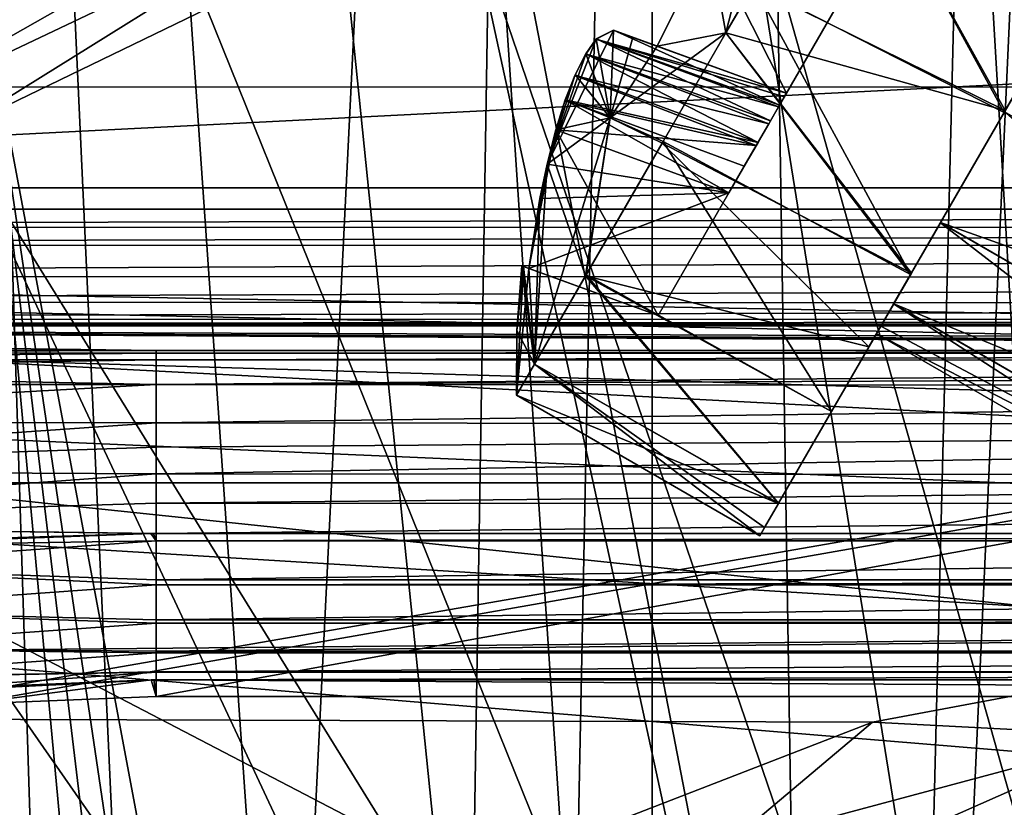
# Model space of a CAD drawing. Header units: millimetres. Extents: x -40 to 40, y -40 to 40.
# Tile 225 of 256: x -6.6 to -2.4, y 9.9 to 13.3. Entities that reach past the tile are written whole.
import ezdxf

# ---------------------------------------------------------------- set-up
doc = ezdxf.new("R2010")
doc.units = ezdxf.units.MM
doc.header["$LTSCALE"] = 26.699852
for name, color, linetype in [('1', 7, 'CONTINUOUS'), ('1006', 7, 'CONTINUOUS'), ('104', 7, 'CONTINUOUS'), ('109', 7, 'CONTINUOUS'), ('121', 7, 'CONTINUOUS'), ('139', 7, 'CONTINUOUS'), ('146', 7, 'CONTINUOUS'), ('16', 7, 'CONTINUOUS'), ('416', 7, 'CONTINUOUS'), ('424', 7, 'CONTINUOUS'), ('48', 7, 'CONTINUOUS'), ('60', 7, 'CONTINUOUS'), ('640', 7, 'CONTINUOUS'), ('641', 7, 'CONTINUOUS'), ('642', 7, 'CONTINUOUS'), ('662', 7, 'CONTINUOUS'), ('69', 7, 'CONTINUOUS'), ('698', 7, 'CONTINUOUS'), ('709', 7, 'CONTINUOUS'), ('71', 7, 'CONTINUOUS'), ('710', 7, 'CONTINUOUS'), ('711', 7, 'CONTINUOUS'), ('72', 7, 'CONTINUOUS'), ('983', 7, 'CONTINUOUS'), ('984', 7, 'CONTINUOUS'), ('985', 7, 'CONTINUOUS'), ('986', 7, 'CONTINUOUS'), ('987', 7, 'CONTINUOUS'), ('988', 7, 'CONTINUOUS'), ('989', 7, 'CONTINUOUS'), ('990', 7, 'CONTINUOUS'), ('991', 7, 'CONTINUOUS'), ('992', 7, 'CONTINUOUS'), ('993', 7, 'CONTINUOUS'), ('994', 7, 'CONTINUOUS'), ('995', 7, 'CONTINUOUS'), ('996', 7, 'CONTINUOUS'), ('997', 7, 'CONTINUOUS'), ('998', 7, 'CONTINUOUS')]:
    doc.layers.add(name, color=color, linetype=linetype)

msp = doc.modelspace()

# ---------------------------------------------------------------- linework, layer by layer
at = {"layer": '1', "linetype": 'Continuous'}
for points in [[(-1.9386, 39.4524), (-3.8727, 39.3097), (-3.872, -39.3098), (-1.9386, 39.4524)], [(0, -39.5), (-1.9386, 39.4524), (-3.872, -39.3098), (0, -39.5)], [(-3.8727, 39.3097), (-7.7072, 38.7408), (-7.7062, -38.741), (-3.8727, 39.3097)], [(-3.872, -39.3098), (-3.8727, 39.3097), (-7.7062, -38.741), (-3.872, -39.3098)]]:
    msp.add_3dface(points, dxfattribs=at)
at = {"layer": '1006', "linetype": 'Continuous'}
for points in [[(-3.8512, 13.1904, -6.3977), (-3.6278, 13.6415, -6.392), (-3.2973, 12.9888, -6.5), (-3.8512, 13.1904, -6.3977)], [(-3.2973, 12.9888, -6.5), (-3.6278, 13.6415, -6.392), (-2.8973, 13.6817, -6.5), (-3.2973, 12.9888, -6.5)]]:
    msp.add_3dface(points, dxfattribs=at)
at = {"layer": '104', "linetype": 'Continuous'}
for points in [[(27.713, 15.9997, -730), (-29.2335, 13.0155, -730), (29.2331, 13.0163, -730), (27.713, 15.9997, -730)], [(-27.713, 15.9996, -730), (-29.2335, 13.0155, -730), (27.713, 15.9997, -730), (-27.713, 15.9996, -730)], [(-29.2335, 13.0155, -730), (-30.4337, 9.8888, -730), (30.4335, 9.8895, -730), (-29.2335, 13.0155, -730)], [(29.2331, 13.0163, -730), (-29.2335, 13.0155, -730), (30.4335, 9.8895, -730), (29.2331, 13.0163, -730)]]:
    msp.add_3dface(points, dxfattribs=at)
at = {"layer": '109', "linetype": 'Continuous'}
for points in [[(-30.7983, 10.3786, -733), (-29.4957, 13.6475, -733), (-0.9862, 10.6545, -733), (-30.7983, 10.3786, -733)], [(-29.4957, 13.6475, -733), (29.4959, 13.647, -733), (-0.9862, 10.6545, -733), (-29.4957, 13.6475, -733)], [(-2.9277, 10.2917, -733), (-30.7983, 10.3786, -733), (-0.9862, 10.6545, -733), (-2.9277, 10.2917, -733)], [(-7.9072, 7.2087, -733), (-30.7983, 10.3786, -733), (-6.4476, 8.5392, -733), (-7.9072, 7.2087, -733)], [(-6.4476, 8.5392, -733), (-30.7983, 10.3786, -733), (-4.7692, 9.5784, -733), (-6.4476, 8.5392, -733)], [(-4.7692, 9.5784, -733), (-30.7983, 10.3786, -733), (-2.9277, 10.2917, -733), (-4.7692, 9.5784, -733)]]:
    msp.add_3dface(points, dxfattribs=at)
at = {"layer": '121', "linetype": 'Continuous'}
for points in [[(-2.9277, 10.2917, -733), (-0.9862, 10.6545, -733), (-1.8044, 10.2331, -733.0489), (-2.9277, 10.2917, -733)], [(-4.7692, 9.5784, -733), (-2.9277, 10.2917, -733), (-3.5539, 9.7643, -733.0489), (-4.7692, 9.5784, -733)], [(-2.9277, 10.2917, -733), (-1.8044, 10.2331, -733.0489), (-3.5539, 9.7643, -733.0489), (-2.9277, 10.2917, -733)], [(-1.8044, 10.2331, -733.0489), (-3.4585, 9.5021, -733.1912), (-3.5539, 9.7643, -733.0489), (-1.8044, 10.2331, -733.0489)], [(-1.7559, 9.9583, -733.1912), (-3.4585, 9.5021, -733.1912), (-1.8044, 10.2331, -733.0489), (-1.7559, 9.9583, -733.1912)], [(-1.7559, 9.9583, -733.1912), (-3.3828, 9.2941, -733.4127), (-3.4585, 9.5021, -733.1912), (-1.7559, 9.9583, -733.1912)], [(-1.7175, 9.7404, -733.4127), (-3.3828, 9.2941, -733.4127), (-1.7559, 9.9583, -733.1912), (-1.7175, 9.7404, -733.4127)]]:
    msp.add_3dface(points, dxfattribs=at)
at = {"layer": '139', "linetype": 'Continuous'}
for points in [[(24.9125, 15, -733), (-24.9125, 15, -733), (19.3426, 12.4913, -733), (24.9125, 15, -733)], [(13.9654, 12.4913, -733), (-24.9125, 15, -733), (-13.9654, 12.4913, -733), (13.9654, 12.4913, -733)], [(-24.9125, 15, -733), (13.9654, 12.4913, -733), (18.6699, 12.3321, -733), (-24.9125, 15, -733)], [(19.3426, 12.4913, -733), (-24.9125, 15, -733), (18.9964, 12.4509, -733), (19.3426, 12.4913, -733)], [(18.9964, 12.4509, -733), (-24.9125, 15, -733), (18.6699, 12.3321, -733), (18.9964, 12.4509, -733)]]:
    msp.add_3dface(points, dxfattribs=at)
at = {"layer": '146', "linetype": 'Continuous'}
for points in [[(-29.4827, 1.9913, -823.9652), (-24.9125, 14.5088, -823.7467), (-2.4565, 1.9913, -823.9652), (-29.4827, 1.9913, -823.9652)], [(-24.9125, 14.5088, -823.7467), (-1.7467, 14.5087, -823.7467), (-2.4565, 1.9913, -823.9652), (-24.9125, 14.5088, -823.7467)], [(-2.4565, 1.9913, -823.9652), (-1.7467, 14.5087, -823.7467), (-2.3791, 1.9973, -823.9651), (-2.4565, 1.9913, -823.9652)], [(-2.3791, 1.9973, -823.9651), (-1.7467, 14.5087, -823.7467), (-2.3036, 2.0152, -823.9648), (-2.3791, 1.9973, -823.9651)]]:
    msp.add_3dface(points, dxfattribs=at)
at = {"layer": '16', "linetype": 'Continuous'}
for points in [[(-31.5856, 12.5838, -3.5), (-30.0399, 15.925, -3.5), (30.0402, 15.9243, -3.5), (-31.5856, 12.5838, -3.5)], [(31.5859, 12.5831, -3.5), (-31.5856, 12.5838, -3.5), (30.0402, 15.9243, -3.5), (31.5859, 12.5831, -3.5)], [(-32.7609, 9.0952, -3.5), (-31.5856, 12.5838, -3.5), (1.9612, 9.8127, -3.5), (-32.7609, 9.0952, -3.5)], [(-31.5856, 12.5838, -3.5), (31.5859, 12.5831, -3.5), (5, 11.9103, -3.5), (-31.5856, 12.5838, -3.5)], [(1.9612, 9.8127, -3.5), (-31.5856, 12.5838, -3.5), (2.3251, 10.5061, -3.5), (1.9612, 9.8127, -3.5)], [(4.2218, 11.8157, -3.5), (-31.5856, 12.5838, -3.5), (5, 11.9103, -3.5), (4.2218, 11.8157, -3.5)], [(3.4893, 11.5378, -3.5), (-31.5856, 12.5838, -3.5), (4.2218, 11.8157, -3.5), (3.4893, 11.5378, -3.5)], [(2.8446, 11.0927, -3.5), (-31.5856, 12.5838, -3.5), (3.4893, 11.5378, -3.5), (2.8446, 11.0927, -3.5)], [(2.3251, 10.5061, -3.5), (-31.5856, 12.5838, -3.5), (2.8446, 11.0927, -3.5), (2.3251, 10.5061, -3.5)]]:
    msp.add_3dface(points, dxfattribs=at)
at = {"layer": '416', "linetype": 'Continuous'}
for points in [[(-16.7446, 14.5087, -743.2467), (16.7446, 14.5087, -743.2467), (-7.6272, 10.2734, -743.3207), (-16.7446, 14.5087, -743.2467)], [(-7.6272, 10.2734, -743.3207), (16.7446, 14.5087, -743.2467), (-6.8162, 10.3695, -743.319), (-7.6272, 10.2734, -743.3207)], [(-6.8162, 10.3695, -743.319), (16.7446, 14.5087, -743.2467), (-6, 10.4016, -743.3184), (-6.8162, 10.3695, -743.319)], [(-6, 10.4016, -743.3184), (16.7446, 14.5087, -743.2467), (6, 10.4016, -743.3184), (-6, 10.4016, -743.3184)]]:
    msp.add_3dface(points, dxfattribs=at)
at = {"layer": '424', "linetype": 'Continuous'}
for points in [[(-13.8109, 0, -821), (13.8109, 0, -821), (-14.0554, 14.5087, -821.2533), (-13.8109, 0, -821)], [(13.8109, 0, -821), (14.0554, 14.5087, -821.2533), (-14.0554, 14.5087, -821.2533), (13.8109, 0, -821)]]:
    msp.add_3dface(points, dxfattribs=at)
at = {"layer": '48', "linetype": 'Continuous'}
for points in [[(-36.0693, 11.3184, -14), (-34.7392, 14.9093, -14), (34.7395, 14.9087, -14), (-36.0693, 11.3184, -14)], [(-36.0693, 11.3184, -14), (34.7395, 14.9087, -14), (36.0695, 11.3179, -14), (-36.0693, 11.3184, -14)], [(-37.0295, 7.6106, -14), (-36.0693, 11.3184, -14), (-1.5504, 7.7938, -14), (-37.0295, 7.6106, -14)], [(-36.0693, 11.3184, -14), (36.0695, 11.3179, -14), (0.0011, 7.9465, -14), (-36.0693, 11.3184, -14)], [(-1.5504, 7.7938, -14), (-36.0693, 11.3184, -14), (-0.7781, 7.9084, -14), (-1.5504, 7.7938, -14)], [(-0.7781, 7.9084, -14), (-36.0693, 11.3184, -14), (0.0011, 7.9465, -14), (-0.7781, 7.9084, -14)]]:
    msp.add_3dface(points, dxfattribs=at)
at = {"layer": '60', "linetype": 'Continuous'}
for points in [[(-0.0001, 35.2087, -11.5), (-3.6807, 35.0157, -11.5), (-0.6773, 6.374, -11.5), (-0.0001, 35.2087, -11.5)], [(-3.6807, 35.0157, -11.5), (-7.3207, 34.4392, -11.5), (-4.2913, 4.7615, -11.5), (-3.6807, 35.0157, -11.5)], [(-3.2085, 5.5491, -11.5), (-3.6807, 35.0157, -11.5), (-4.2913, 4.7615, -11.5), (-3.2085, 5.5491, -11.5)], [(-0.6773, 6.374, -11.5), (-3.6807, 35.0157, -11.5), (-1.9859, 6.0945, -11.5), (-0.6773, 6.374, -11.5)], [(-1.9859, 6.0945, -11.5), (-3.6807, 35.0157, -11.5), (-3.2085, 5.5491, -11.5), (-1.9859, 6.0945, -11.5)], [(-5.1871, 3.7657, -11.5), (-7.3207, 34.4392, -11.5), (-5.8563, 2.6059, -11.5), (-5.1871, 3.7657, -11.5)], [(-5.8563, 2.6059, -11.5), (-7.3207, 34.4392, -11.5), (-6.2699, 1.3322, -11.5), (-5.8563, 2.6059, -11.5)], [(-4.2913, 4.7615, -11.5), (-7.3207, 34.4392, -11.5), (-5.1871, 3.7657, -11.5), (-4.2913, 4.7615, -11.5)], [(-7.3199, -34.4393, -11.5), (-6.4099, -0.0158, -11.5), (-7.3207, 34.4392, -11.5), (-7.3199, -34.4393, -11.5)], [(-7.3207, 34.4392, -11.5), (-6.4099, 0, -11.5), (-6.2699, 1.3322, -11.5), (-7.3207, 34.4392, -11.5)], [(-6.4099, -0.0158, -11.5), (-6.4099, -0.0079, -11.5), (-7.3207, 34.4392, -11.5), (-6.4099, -0.0158, -11.5)], [(-6.4099, -0.0079, -11.5), (-6.4099, 0, -11.5), (-7.3207, 34.4392, -11.5), (-6.4099, -0.0079, -11.5)]]:
    msp.add_3dface(points, dxfattribs=at)
at = {"layer": '640', "linetype": 'Continuous'}
for points in [[(-6.8424, 10.4391, -741.2721), (-6.8162, 10.3695, -743.319), (-6.0219, 10.473, -741.2721), (-6.8424, 10.4391, -741.2721)], [(-6.8162, 10.3695, -743.319), (-6, 10.4016, -743.3184), (-6.0219, 10.473, -741.2721), (-6.8162, 10.3695, -743.319)], [(-6.0219, 10.473, -741.2721), (-6, 10.4016, -743.3184), (-6.0109, 10.473, -741.2721), (-6.0219, 10.473, -741.2721)], [(-6.0109, 10.473, -741.2721), (-6, 10.4016, -743.3184), (-6, 10.473, -741.2721), (-6.0109, 10.473, -741.2721)]]:
    msp.add_3dface(points, dxfattribs=at)
at = {"layer": '641', "linetype": 'Continuous'}
for points in [[(-6, 11.07, -740.5261), (-7.4692, 11.0461, -740.5105), (-7.5754, 10.9573, -740.5261), (-6, 11.07, -740.5261)], [(-6, 11.07, -740.5261), (-7.5754, 10.9573, -740.5261), (-6, 10.9028, -740.5906), (-6, 11.07, -740.5261)], [(-6.0228, 11.1006, -740.5187), (-7.4692, 11.0461, -740.5105), (-6, 11.07, -740.5261), (-6.0228, 11.1006, -740.5187)], [(-6.0115, 11.1006, -740.5187), (-6.0228, 11.1006, -740.5187), (-6, 11.07, -740.5261), (-6.0115, 11.1006, -740.5187)], [(-6, 11.1006, -740.5187), (-6.0115, 11.1006, -740.5187), (-6, 11.07, -740.5261), (-6, 11.1006, -740.5187)], [(-6, 10.8805, -740.6027), (-7.5754, 10.9573, -740.5261), (-7.5485, 10.7697, -740.6027), (-6, 10.8805, -740.6027)], [(-6, 10.9028, -740.5906), (-7.5754, 10.9573, -740.5261), (-6, 10.8805, -740.6027), (-6, 10.9028, -740.5906)], [(-6, 10.8805, -740.6027), (-7.5485, 10.7697, -740.6027), (-6, 10.7306, -740.7116), (-6, 10.8805, -740.6027)], [(-6, 10.7306, -740.7116), (-7.5485, 10.7697, -740.6027), (-6, 10.7165, -740.7248), (-6, 10.7306, -740.7116)], [(-6, 10.7165, -740.7248), (-7.5485, 10.7697, -740.6027), (-7.5251, 10.6075, -740.7248), (-6, 10.7165, -740.7248)], [(-6, 10.7165, -740.7248), (-7.5251, 10.6075, -740.7248), (-6, 10.5959, -740.8733), (-6, 10.7165, -740.7248)], [(-6, 10.5889, -740.8845), (-7.5251, 10.6075, -740.7248), (-7.507, 10.4811, -740.8845), (-6, 10.5889, -740.8845)], [(-6, 10.5959, -740.8733), (-7.5251, 10.6075, -740.7248), (-6, 10.5889, -740.8845), (-6, 10.5959, -740.8733)], [(-6, 10.5889, -740.8845), (-7.507, 10.4811, -740.8845), (-6, 10.508, -741.0645), (-6, 10.5889, -740.8845)], [(-6, 10.508, -741.0645), (-7.507, 10.4811, -740.8845), (-6, 10.5059, -741.0713), (-6, 10.508, -741.0645)], [(-6, 10.5059, -741.0713), (-7.507, 10.4811, -740.8845), (-7.4951, 10.399, -741.0713), (-6, 10.5059, -741.0713)], [(-6, 10.473, -741.2721), (-6, 10.5059, -741.0713), (-7.4951, 10.399, -741.0713), (-6, 10.473, -741.2721)], [(-6.0109, 10.473, -741.2721), (-6, 10.473, -741.2721), (-7.4951, 10.399, -741.0713), (-6.0109, 10.473, -741.2721)], [(-6.0219, 10.473, -741.2721), (-6.0109, 10.473, -741.2721), (-7.4951, 10.399, -741.0713), (-6.0219, 10.473, -741.2721)], [(-6.8424, 10.4391, -741.2721), (-6.0219, 10.473, -741.2721), (-7.4951, 10.399, -741.0713), (-6.8424, 10.4391, -741.2721)]]:
    msp.add_3dface(points, dxfattribs=at)
at = {"layer": '642', "linetype": 'Continuous'}
for points in [[(-7.5423, 11.8859, -739.539), (-8.9252, 11.8753, -739.6487), (-6, 11.8855, -739.5595), (-7.5423, 11.8859, -739.539)], [(-6, 11.8855, -739.5595), (-8.9252, 11.8753, -739.6487), (-6, 11.8743, -739.6926), (-6, 11.8855, -739.5595)], [(-8.9252, 11.8753, -739.6487), (-8.9252, 11.8461, -739.7811), (-6, 11.8743, -739.6926), (-8.9252, 11.8753, -739.6487)], [(-6, 11.8743, -739.6926), (-8.9252, 11.8461, -739.7811), (-6, 11.8452, -739.8237), (-6, 11.8743, -739.6926)], [(-8.9252, 11.8461, -739.7811), (-8.9252, 11.8006, -739.9054), (-6, 11.8452, -739.8237), (-8.9252, 11.8461, -739.7811)], [(-6, 11.8452, -739.8237), (-8.9252, 11.8006, -739.9054), (-6, 11.7407, -740.0606), (-6, 11.8452, -739.8237)], [(-8.9252, 11.8006, -739.9054), (-8.9252, 11.7395, -740.0217), (-6, 11.7407, -740.0606), (-8.9252, 11.8006, -739.9054)], [(-8.9252, 11.7395, -740.0217), (-8.9252, 11.5768, -740.2235), (-6, 11.7407, -740.0606), (-8.9252, 11.7395, -740.0217)], [(-6, 11.7407, -740.0606), (-8.9252, 11.5768, -740.2235), (-6, 11.5749, -740.2666), (-6, 11.7407, -740.0606)], [(-8.9252, 11.5768, -740.2235), (-8.9252, 11.3729, -740.3737), (-6, 11.5749, -740.2666), (-8.9252, 11.5768, -740.2235)], [(-6, 11.5749, -740.2666), (-8.9252, 11.3729, -740.3737), (-6, 11.4713, -740.3527), (-6, 11.5749, -740.2666)], [(-6, 11.4713, -740.3527), (-8.9252, 11.3729, -740.3737), (-6, 11.3569, -740.4241), (-6, 11.4713, -740.3527)], [(-8.9252, 11.3729, -740.3737), (-8.9252, 11.1414, -740.4669), (-6, 11.3569, -740.4241), (-8.9252, 11.3729, -740.3737)], [(-6, 11.3569, -740.4241), (-8.9252, 11.1414, -740.4669), (-6, 11.231, -740.4805), (-6, 11.3569, -740.4241)], [(-8.9252, 11.1414, -740.4669), (-6, 11.1006, -740.5187), (-6, 11.231, -740.4805), (-8.9252, 11.1414, -740.4669)], [(-6.0228, 11.1006, -740.5187), (-6.0115, 11.1006, -740.5187), (-8.9252, 11.1414, -740.4669), (-6.0228, 11.1006, -740.5187)], [(-8.9252, 11.0144, -740.4918), (-6.0228, 11.1006, -740.5187), (-8.9252, 11.1414, -740.4669), (-8.9252, 11.0144, -740.4918)], [(-6.0115, 11.1006, -740.5187), (-6, 11.1006, -740.5187), (-8.9252, 11.1414, -740.4669), (-6.0115, 11.1006, -740.5187)], [(-7.4692, 11.0461, -740.5105), (-6.0228, 11.1006, -740.5187), (-8.9252, 11.0144, -740.4918), (-7.4692, 11.0461, -740.5105)]]:
    msp.add_3dface(points, dxfattribs=at)
at = {"layer": '662', "linetype": 'Continuous'}
for points in [[(-7.5423, 11.8859, -739.539), (-6, 11.8855, -739.5595), (-13.9654, 11.9914, -733.4913), (-7.5423, 11.8859, -739.539)], [(6, 11.8855, -739.5595), (7.5346, 11.8859, -739.5391), (-13.9654, 11.9914, -733.4913), (6, 11.8855, -739.5595)], [(-6, 11.8855, -739.5595), (6, 11.8855, -739.5595), (-13.9654, 11.9914, -733.4913), (-6, 11.8855, -739.5595)], [(7.5346, 11.8859, -739.5391), (8.9252, 11.8862, -739.5175), (-13.9654, 11.9914, -733.4913), (7.5346, 11.8859, -739.5391)], [(13.9046, 11.8862, -739.5175), (13.9654, 11.9914, -733.4913), (-13.9654, 11.9914, -733.4913), (13.9046, 11.8862, -739.5175)], [(8.9252, 11.8862, -739.5175), (13.9046, 11.8862, -739.5175), (-13.9654, 11.9914, -733.4913), (8.9252, 11.8862, -739.5175)]]:
    msp.add_3dface(points, dxfattribs=at)
at = {"layer": '69', "linetype": 'Continuous'}
for points in [[(-2.2717, 14.827, -14), (-4.5632, 14.2891, -14), (-2.7263, 4.7767, -14), (-2.2717, 14.827, -14)], [(-1.3967, 5.3197, -14), (-2.2717, 14.827, -14), (-2.7263, 4.7767, -14), (-1.3967, 5.3197, -14)], [(-4.5632, 14.2891, -14), (-6.742, 13.3995, -14), (-4.7491, 2.7742, -14), (-4.5632, 14.2891, -14)], [(-3.8694, 3.9086, -14), (-4.5632, 14.2891, -14), (-4.7491, 2.7742, -14), (-3.8694, 3.9086, -14)], [(-2.7263, 4.7767, -14), (-4.5632, 14.2891, -14), (-3.8694, 3.9086, -14), (-2.7263, 4.7767, -14)], [(-6.742, 13.3995, -14), (-6.8767, -13.3308, -14), (-5.4999, 0.0263, -14), (-6.742, 13.3995, -14)], [(-4.7491, 2.7742, -14), (-6.742, 13.3995, -14), (-5.0708, 2.13, -14), (-4.7491, 2.7742, -14)], [(-5.0708, 2.13, -14), (-6.742, 13.3995, -14), (-5.3056, 1.4492, -14), (-5.0708, 2.13, -14)], [(-5.3056, 1.4492, -14), (-6.742, 13.3995, -14), (-5.4999, 0.0263, -14), (-5.3056, 1.4492, -14)]]:
    msp.add_3dface(points, dxfattribs=at)
at = {"layer": '698', "linetype": 'Continuous'}
for points in [[(13.9654, 12.4913, -733), (-13.9654, 12.4913, -733), (-13.9654, 12.4145, -733.0059), (13.9654, 12.4913, -733)], [(13.9654, 12.4913, -733), (-13.9654, 12.4145, -733.0059), (13.9654, 12.4123, -733.0063), (13.9654, 12.4913, -733)], [(-13.9654, 12.4145, -733.0059), (-13.9654, 12.339, -733.0238), (13.9654, 12.4123, -733.0063), (-13.9654, 12.4145, -733.0059)], [(13.9654, 12.4123, -733.0063), (-13.9654, 12.339, -733.0238), (13.9654, 12.3331, -733.0257), (13.9654, 12.4123, -733.0063)], [(-13.9654, 12.339, -733.0238), (-13.9654, 12.2053, -733.0899), (13.9654, 12.3331, -733.0257), (-13.9654, 12.339, -733.0238)], [(13.9654, 12.3331, -733.0257), (-13.9654, 12.2053, -733.0899), (13.9654, 12.1942, -733.0979), (13.9654, 12.3331, -733.0257)], [(-13.9654, 12.2053, -733.0899), (-13.9654, 12.0945, -733.1959), (13.9654, 12.1942, -733.0979), (-13.9654, 12.2053, -733.0899)], [(13.9654, 12.1942, -733.0979), (-13.9654, 12.0945, -733.1959), (13.9654, 12.0863, -733.2068), (13.9654, 12.1942, -733.0979)], [(-13.9654, 12.0945, -733.1959), (-13.9654, 12.0199, -733.3335), (13.9654, 12.0863, -733.2068), (-13.9654, 12.0945, -733.1959)], [(13.9654, 12.0863, -733.2068), (-13.9654, 12.0199, -733.3335), (13.9654, 12.0178, -733.3394), (13.9654, 12.0863, -733.2068)], [(-13.9654, 12.0199, -733.3335), (-13.9654, 11.9991, -733.4124), (13.9654, 12.0178, -733.3394), (-13.9654, 12.0199, -733.3335)], [(13.9654, 12.0178, -733.3394), (-13.9654, 11.9991, -733.4124), (13.9654, 11.9987, -733.4146), (13.9654, 12.0178, -733.3394)], [(-13.9654, 11.9991, -733.4124), (-13.9654, 11.9914, -733.4913), (13.9654, 11.9987, -733.4146), (-13.9654, 11.9991, -733.4124)], [(-13.9654, 11.9914, -733.4913), (13.9654, 11.9914, -733.4913), (13.9654, 11.9987, -733.4146), (-13.9654, 11.9914, -733.4913)]]:
    msp.add_3dface(points, dxfattribs=at)
at = {"layer": '709', "linetype": 'Continuous'}
for points in [[(-6, 11.8855, -739.5595), (-6, 11.8743, -739.6926), (6, 11.8855, -739.5595), (-6, 11.8855, -739.5595)], [(-6, 11.8743, -739.6926), (6, 11.874, -739.6944), (6, 11.8855, -739.5595), (-6, 11.8743, -739.6926)], [(-6, 11.8743, -739.6926), (-6, 11.8452, -739.8237), (6, 11.874, -739.6944), (-6, 11.8743, -739.6926)], [(-6, 11.8452, -739.8237), (6, 11.8433, -739.8302), (6, 11.874, -739.6944), (-6, 11.8452, -739.8237)], [(-6, 11.8452, -739.8237), (-6, 11.7407, -740.0606), (6, 11.8433, -739.8302), (-6, 11.8452, -739.8237)], [(-6, 11.7407, -740.0606), (6, 11.7961, -739.9557), (6, 11.8433, -739.8302), (-6, 11.7407, -740.0606)], [(-6, 11.7407, -740.0606), (6, 11.7318, -740.075), (6, 11.7961, -739.9557), (-6, 11.7407, -740.0606)], [(-6, 11.7407, -740.0606), (-6, 11.5749, -740.2666), (6, 11.7318, -740.075), (-6, 11.7407, -740.0606)], [(-6, 11.5749, -740.2666), (6, 11.5621, -740.2785), (6, 11.7318, -740.075), (-6, 11.5749, -740.2666)], [(-6, 11.5749, -740.2666), (-6, 11.4713, -740.3527), (6, 11.5621, -740.2785), (-6, 11.5749, -740.2666)], [(-6, 11.3569, -740.4241), (6, 11.3491, -740.4282), (6, 11.5621, -740.2785), (-6, 11.3569, -740.4241)], [(-6, 11.4713, -740.3527), (-6, 11.3569, -740.4241), (6, 11.5621, -740.2785), (-6, 11.4713, -740.3527)], [(-6, 11.3569, -740.4241), (-6, 11.231, -740.4805), (6, 11.3491, -740.4282), (-6, 11.3569, -740.4241)], [(-6, 11.231, -740.4805), (6, 11.2276, -740.4818), (6, 11.3491, -740.4282), (-6, 11.231, -740.4805)], [(-6, 11.231, -740.4805), (-6, 11.1006, -740.5187), (6, 11.2276, -740.4818), (-6, 11.231, -740.4805)], [(-6, 11.1006, -740.5187), (6, 11.1006, -740.5187), (6, 11.2276, -740.4818), (-6, 11.1006, -740.5187)]]:
    msp.add_3dface(points, dxfattribs=at)
at = {"layer": '71', "linetype": 'Continuous'}
for points in [[(-5.3879, 13.9359, -14.5328), (-7.324, 12.8357, -14.713), (-7.4048, 12.9772, -14.5328), (-5.3879, 13.9359, -14.5328)], [(-6.7419, 13.3995, -14.2975), (-5.3879, 13.9359, -14.5328), (-7.4048, 12.9772, -14.5328), (-6.7419, 13.3995, -14.2975)], [(-5.3291, 13.7839, -14.713), (-7.324, 12.8357, -14.713), (-5.3879, 13.9359, -14.5328), (-5.3291, 13.7839, -14.713)], [(-5.3291, 13.7839, -14.713), (-6.8656, 12.8281, -14.795), (-7.324, 12.8357, -14.713), (-5.3291, 13.7839, -14.713)], [(-5.7833, 13.351, -14.795), (-6.8656, 12.8281, -14.795), (-5.3291, 13.7839, -14.713), (-5.7833, 13.351, -14.795)]]:
    msp.add_3dface(points, dxfattribs=at)
at = {"layer": '710', "linetype": 'Continuous'}
for points in [[(6, 11.1006, -740.5187), (-6, 11.07, -740.5261), (6, 11.07, -740.5261), (6, 11.1006, -740.5187)], [(-6, 11.1006, -740.5187), (-6, 11.07, -740.5261), (6, 11.1006, -740.5187), (-6, 11.1006, -740.5187)], [(-6, 11.07, -740.5261), (-6, 10.9028, -740.5906), (6, 11.07, -740.5261), (-6, 11.07, -740.5261)], [(6, 11.07, -740.5261), (-6, 10.9028, -740.5906), (6, 10.9028, -740.5906), (6, 11.07, -740.5261)], [(-6, 10.9028, -740.5906), (-6, 10.8805, -740.6027), (6, 10.9028, -740.5906), (-6, 10.9028, -740.5906)], [(-6, 10.8805, -740.6027), (6, 10.8805, -740.6027), (6, 10.9028, -740.5906), (-6, 10.8805, -740.6027)], [(-6, 10.8805, -740.6027), (-6, 10.7306, -740.7116), (6, 10.8805, -740.6027), (-6, 10.8805, -740.6027)], [(6, 10.8805, -740.6027), (-6, 10.7306, -740.7116), (6, 10.7306, -740.7116), (6, 10.8805, -740.6027)], [(-6, 10.7165, -740.7248), (6, 10.7165, -740.7248), (6, 10.7306, -740.7116), (-6, 10.7165, -740.7248)], [(-6, 10.7306, -740.7116), (-6, 10.7165, -740.7248), (6, 10.7306, -740.7116), (-6, 10.7306, -740.7116)], [(6, 10.7165, -740.7248), (-6, 10.5959, -740.8733), (6, 10.5959, -740.8733), (6, 10.7165, -740.7248)], [(-6, 10.7165, -740.7248), (-6, 10.5959, -740.8733), (6, 10.7165, -740.7248), (-6, 10.7165, -740.7248)], [(-6, 10.5889, -740.8845), (6, 10.5889, -740.8845), (6, 10.5959, -740.8733), (-6, 10.5889, -740.8845)], [(-6, 10.5959, -740.8733), (-6, 10.5889, -740.8845), (6, 10.5959, -740.8733), (-6, 10.5959, -740.8733)], [(-6, 10.5889, -740.8845), (-6, 10.508, -741.0645), (6, 10.5889, -740.8845), (-6, 10.5889, -740.8845)], [(6, 10.5889, -740.8845), (-6, 10.508, -741.0645), (6, 10.508, -741.0645), (6, 10.5889, -740.8845)], [(-6, 10.508, -741.0645), (-6, 10.5059, -741.0713), (6, 10.508, -741.0645), (-6, 10.508, -741.0645)], [(-6, 10.5059, -741.0713), (6, 10.5059, -741.0713), (6, 10.508, -741.0645), (-6, 10.5059, -741.0713)], [(-6, 10.473, -741.2721), (6, 10.473, -741.2721), (6, 10.5059, -741.0713), (-6, 10.473, -741.2721)], [(-6, 10.5059, -741.0713), (-6, 10.473, -741.2721), (6, 10.5059, -741.0713), (-6, 10.5059, -741.0713)]]:
    msp.add_3dface(points, dxfattribs=at)
at = {"layer": '711', "linetype": 'Continuous'}
for points in [[(-6, 10.4016, -743.3184), (6, 10.4016, -743.3184), (-6, 10.473, -741.2721), (-6, 10.4016, -743.3184)], [(-6, 10.473, -741.2721), (6, 10.4016, -743.3184), (6, 10.473, -741.2721), (-6, 10.473, -741.2721)]]:
    msp.add_3dface(points, dxfattribs=at)
at = {"layer": '72', "linetype": 'Continuous'}
for points in [[(-3.5079, 14.1206, -14.795), (-2.3303, 14.3619, -14.795), (-1.591, 7.3293, -15.5), (-3.5079, 14.1206, -14.795)], [(-4.6615, 13.7828, -14.795), (-3.5079, 14.1206, -14.795), (-2.3818, 7.1117, -15.5), (-4.6615, 13.7828, -14.795)], [(-2.3818, 7.1117, -15.5), (-3.5079, 14.1206, -14.795), (-1.591, 7.3293, -15.5), (-2.3818, 7.1117, -15.5)], [(-5.7833, 13.351, -14.795), (-4.6615, 13.7828, -14.795), (-3.1442, 6.8091, -15.5), (-5.7833, 13.351, -14.795)], [(-3.1442, 6.8091, -15.5), (-4.6615, 13.7828, -14.795), (-2.3818, 7.1117, -15.5), (-3.1442, 6.8091, -15.5)], [(-6.8656, 12.8281, -14.795), (-5.7833, 13.351, -14.795), (-3.1442, 6.8091, -15.5), (-6.8656, 12.8281, -14.795)], [(-7.901, 12.2176, -14.795), (-6.8656, 12.8281, -14.795), (-3.8689, 6.4251, -15.5), (-7.901, 12.2176, -14.795)], [(-3.8689, 6.4251, -15.5), (-6.8656, 12.8281, -14.795), (-3.1442, 6.8091, -15.5), (-3.8689, 6.4251, -15.5)], [(-8.8826, 11.5237, -14.795), (-7.901, 12.2176, -14.795), (-4.5474, 5.9642, -15.5), (-8.8826, 11.5237, -14.795)], [(-4.5474, 5.9642, -15.5), (-7.901, 12.2176, -14.795), (-3.8689, 6.4251, -15.5), (-4.5474, 5.9642, -15.5)], [(-9.8035, 10.7511, -14.795), (-8.8826, 11.5237, -14.795), (-5.1715, 5.4319, -15.5), (-9.8035, 10.7511, -14.795)], [(-5.1715, 5.4319, -15.5), (-8.8826, 11.5237, -14.795), (-4.5474, 5.9642, -15.5), (-5.1715, 5.4319, -15.5)], [(-10.6575, 9.9052, -14.795), (-9.8035, 10.7511, -14.795), (-5.1715, 5.4319, -15.5), (-10.6575, 9.9052, -14.795)]]:
    msp.add_3dface(points, dxfattribs=at)
at = {"layer": '983', "linetype": 'Continuous'}
for points in [[(-2.6359, 12.4345, -7.0471), (0.2369, 11.4103, -6.9), (-2.3615, 12.9098, -6.9), (-2.6359, 12.4345, -7.0471)], [(-2.8369, 12.0863, -7.448), (-0.0381, 10.9339, -7.0474), (-2.6359, 12.4345, -7.0471), (-2.8369, 12.0863, -7.448)], [(-0.0381, 10.9339, -7.0474), (0.2369, 11.4103, -6.9), (-2.6359, 12.4345, -7.0471), (-0.0381, 10.9339, -7.0474)], [(-2.8923, 11.9904, -7.7141), (-0.2395, 10.5853, -7.45), (-2.8369, 12.0863, -7.448), (-2.8923, 11.9904, -7.7141)], [(-0.2395, 10.5853, -7.45), (-0.0381, 10.9339, -7.0474), (-2.8369, 12.0863, -7.448), (-0.2395, 10.5853, -7.45)], [(-2.9112, 11.9576, -8), (-0.2395, 10.5853, -7.45), (-2.8923, 11.9904, -7.7141), (-2.9112, 11.9576, -8)], [(-0.3131, 10.4576, -8), (-0.2395, 10.5853, -7.45), (-2.9112, 11.9576, -8), (-0.3131, 10.4576, -8)]]:
    msp.add_3dface(points, dxfattribs=at)
at = {"layer": '984', "linetype": 'Continuous'}
for points in [[(-2.361, 12.9107, -9.1), (-0.0381, 10.9339, -8.9526), (-2.6363, 12.4338, -8.9525), (-2.361, 12.9107, -9.1)], [(-2.6363, 12.4338, -8.9525), (-0.2395, 10.5853, -8.55), (-2.8375, 12.0853, -8.55), (-2.6363, 12.4338, -8.9525)], [(-0.0381, 10.9339, -8.9526), (-0.2395, 10.5853, -8.55), (-2.6363, 12.4338, -8.9525), (-0.0381, 10.9339, -8.9526)], [(-0.3131, 10.4576, -8), (-2.9112, 11.9576, -8), (-2.8375, 12.0853, -8.55), (-0.3131, 10.4576, -8)], [(-0.2395, 10.5853, -8.55), (-0.3131, 10.4576, -8), (-2.8375, 12.0853, -8.55), (-0.2395, 10.5853, -8.55)]]:
    msp.add_3dface(points, dxfattribs=at)
at = {"layer": '985', "linetype": 'Continuous'}
for points in [[(-1.9613, 13.6029, -9.9417), (-2.361, 12.9107, -9.1), (-2.3635, 12.9062, -10.1), (-1.9613, 13.6029, -9.9417)], [(-2.3635, 12.9062, -10.1), (-2.6363, 12.4338, -8.9525), (-2.7642, 12.2123, -9.9392), (-2.3635, 12.9062, -10.1)], [(-2.7611, 12.2176, -6.0583), (-2.3615, 12.9098, -6.9), (-2.3589, 12.9143, -5.9), (-2.7611, 12.2176, -6.0583)], [(-2.6359, 12.4345, -7.0471), (-2.3615, 12.9098, -6.9), (-2.7611, 12.2176, -6.0583), (-2.6359, 12.4345, -7.0471)], [(-2.361, 12.9107, -9.1), (-2.6363, 12.4338, -8.9525), (-2.3635, 12.9062, -10.1), (-2.361, 12.9107, -9.1)], [(-2.6363, 12.4338, -8.9525), (-2.8375, 12.0853, -8.55), (-2.7642, 12.2123, -9.9392), (-2.6363, 12.4338, -8.9525)], [(-2.8369, 12.0863, -7.448), (-2.6359, 12.4345, -7.0471), (-2.7611, 12.2176, -6.0583), (-2.8369, 12.0863, -7.448)], [(-3.104, 11.6237, -9.4842), (-2.7642, 12.2123, -9.9392), (-3.1038, 11.6241, -6.5152), (-3.104, 11.6237, -9.4842)], [(-2.7642, 12.2123, -9.9392), (-2.9112, 11.9576, -8), (-3.1038, 11.6241, -6.5152), (-2.7642, 12.2123, -9.9392)], [(-2.9436, 11.9015, -6.2526), (-2.8369, 12.0863, -7.448), (-2.7611, 12.2176, -6.0583), (-2.9436, 11.9015, -6.2526)], [(-2.8375, 12.0853, -8.55), (-2.9112, 11.9576, -8), (-2.7642, 12.2123, -9.9392), (-2.8375, 12.0853, -8.55)], [(-2.8923, 11.9904, -7.7141), (-2.8369, 12.0863, -7.448), (-2.9436, 11.9015, -6.2526), (-2.8923, 11.9904, -7.7141)], [(-3.1038, 11.6241, -6.5152), (-2.9112, 11.9576, -8), (-2.9436, 11.9015, -6.2526), (-3.1038, 11.6241, -6.5152)], [(-2.9112, 11.9576, -8), (-2.8923, 11.9904, -7.7141), (-2.9436, 11.9015, -6.2526), (-2.9112, 11.9576, -8)], [(-3.3314, 11.2299, -7.1969), (-3.104, 11.6237, -9.4842), (-3.1038, 11.6241, -6.5152), (-3.3314, 11.2299, -7.1969)], [(-3.3308, 11.2308, -8.8057), (-3.104, 11.6237, -9.4842), (-3.3314, 11.2299, -7.1969), (-3.3308, 11.2308, -8.8057)], [(-3.4112, 11.0916, -8), (-3.3909, 11.1268, -8.4112), (-3.3314, 11.2299, -7.1969), (-3.4112, 11.0916, -8)], [(-3.3909, 11.1268, -8.4112), (-3.3308, 11.2308, -8.8057), (-3.3314, 11.2299, -7.1969), (-3.3909, 11.1268, -8.4112)]]:
    msp.add_3dface(points, dxfattribs=at)
at = {"layer": '986', "linetype": 'Continuous'}
for points in [[(-3.039, 14.1451, -9.9689), (-2.3635, 12.9062, -10.1), (-3.4377, 13.4545, -10.0989), (-3.039, 14.1451, -9.9689)], [(-1.9613, 13.6029, -9.9417), (-2.3635, 12.9062, -10.1), (-3.039, 14.1451, -9.9689), (-1.9613, 13.6029, -9.9417)], [(-3.4377, 13.4545, -10.0989), (-2.7642, 12.2123, -9.9392), (-3.557, 13.2478, -10.0777), (-3.4377, 13.4545, -10.0989)], [(-2.3635, 12.9062, -10.1), (-2.7642, 12.2123, -9.9392), (-3.4377, 13.4545, -10.0989), (-2.3635, 12.9062, -10.1)], [(-3.557, 13.2478, -10.0777), (-2.7642, 12.2123, -9.9392), (-3.8263, 12.7815, -9.9229), (-3.557, 13.2478, -10.0777)], [(-3.8263, 12.7815, -9.9229), (-3.104, 11.6237, -9.4842), (-4.1562, 12.21, -9.4657), (-3.8263, 12.7815, -9.9229)], [(-2.7642, 12.2123, -9.9392), (-3.104, 11.6237, -9.4842), (-3.8263, 12.7815, -9.9229), (-2.7642, 12.2123, -9.9392)], [(-4.1562, 12.21, -9.4657), (-3.3308, 11.2308, -8.8057), (-4.3774, 11.8269, -8.7885), (-4.1562, 12.21, -9.4657)], [(-3.104, 11.6237, -9.4842), (-3.3308, 11.2308, -8.8057), (-4.1562, 12.21, -9.4657), (-3.104, 11.6237, -9.4842)], [(-4.3774, 11.8269, -8.7885), (-3.4112, 11.0916, -8), (-4.4543, 11.6938, -8), (-4.3774, 11.8269, -8.7885)], [(-3.3308, 11.2308, -8.8057), (-3.3909, 11.1268, -8.4112), (-4.3774, 11.8269, -8.7885), (-3.3308, 11.2308, -8.8057)], [(-3.3909, 11.1268, -8.4112), (-3.4112, 11.0916, -8), (-4.3774, 11.8269, -8.7885), (-3.3909, 11.1268, -8.4112)]]:
    msp.add_3dface(points, dxfattribs=at)
at = {"layer": '987', "linetype": 'Continuous'}
for points in [[(-3.4401, 13.4503, -5.9012), (-2.3589, 12.9143, -5.9), (-3.0404, 14.1426, -6.0301), (-3.4401, 13.4503, -5.9012)], [(-2.3589, 12.9143, -5.9), (-1.9583, 13.6082, -6.0608), (-3.0404, 14.1426, -6.0301), (-2.3589, 12.9143, -5.9)], [(-3.5571, 13.2478, -5.9224), (-2.3589, 12.9143, -5.9), (-3.4401, 13.4503, -5.9012), (-3.5571, 13.2478, -5.9224)], [(-3.8297, 12.7756, -6.0801), (-2.7611, 12.2176, -6.0583), (-3.5571, 13.2478, -5.9224), (-3.8297, 12.7756, -6.0801)], [(-2.7611, 12.2176, -6.0583), (-2.3589, 12.9143, -5.9), (-3.5571, 13.2478, -5.9224), (-2.7611, 12.2176, -6.0583)], [(-4.1583, 12.2065, -6.5385), (-2.9436, 11.9015, -6.2526), (-3.8297, 12.7756, -6.0801), (-4.1583, 12.2065, -6.5385)], [(-2.9436, 11.9015, -6.2526), (-2.7611, 12.2176, -6.0583), (-3.8297, 12.7756, -6.0801), (-2.9436, 11.9015, -6.2526)], [(-4.3775, 11.8267, -7.2119), (-3.3314, 11.2299, -7.1969), (-4.1583, 12.2065, -6.5385), (-4.3775, 11.8267, -7.2119)], [(-3.3314, 11.2299, -7.1969), (-3.1038, 11.6241, -6.5152), (-4.1583, 12.2065, -6.5385), (-3.3314, 11.2299, -7.1969)], [(-3.1038, 11.6241, -6.5152), (-2.9436, 11.9015, -6.2526), (-4.1583, 12.2065, -6.5385), (-3.1038, 11.6241, -6.5152)], [(-4.4543, 11.6938, -8), (-3.3314, 11.2299, -7.1969), (-4.3775, 11.8267, -7.2119), (-4.4543, 11.6938, -8)], [(-3.4112, 11.0916, -8), (-3.3314, 11.2299, -7.1969), (-4.4543, 11.6938, -8), (-3.4112, 11.0916, -8)]]:
    msp.add_3dface(points, dxfattribs=at)
at = {"layer": '988', "linetype": 'Continuous'}
for points in [[(-3.8512, 13.1904, -6.3977), (-3.5571, 13.2478, -5.9224), (-3.6278, 13.6415, -6.392), (-3.8512, 13.1904, -6.3977)], [(-3.5571, 13.2478, -5.9224), (-3.4401, 13.4503, -5.9012), (-3.6278, 13.6415, -6.392), (-3.5571, 13.2478, -5.9224)], [(-4.1125, 13.2218, -7.2016), (-4.1571, 13.1583, -7.3039), (-4.0524, 12.8842, -6.6171), (-4.1125, 13.2218, -7.2016)], [(-4.0394, 13.2589, -6.9705), (-4.1125, 13.2218, -7.2016), (-4.0524, 12.8842, -6.6171), (-4.0394, 13.2589, -6.9705)], [(-3.9555, 13.2284, -6.6803), (-4.0394, 13.2589, -6.9705), (-4.0524, 12.8842, -6.6171), (-3.9555, 13.2284, -6.6803)], [(-3.5571, 13.2478, -5.9224), (-3.8512, 13.1904, -6.3977), (-4.0524, 12.8842, -6.6171), (-3.5571, 13.2478, -5.9224)], [(-3.8297, 12.7756, -6.0801), (-3.5571, 13.2478, -5.9224), (-4.0524, 12.8842, -6.6171), (-3.8297, 12.7756, -6.0801)], [(-3.8512, 13.1904, -6.3977), (-3.9555, 13.2284, -6.6803), (-4.0524, 12.8842, -6.6171), (-3.8512, 13.1904, -6.3977)], [(-4.1571, 13.1583, -7.3039), (-4.2032, 13.0676, -7.386), (-4.0524, 12.8842, -6.6171), (-4.1571, 13.1583, -7.3039)], [(-4.2032, 13.0676, -7.386), (-4.2457, 12.9605, -7.4389), (-4.0524, 12.8842, -6.6171), (-4.2032, 13.0676, -7.386)], [(-4.2457, 12.9605, -7.4389), (-4.2856, 12.8325, -7.4629), (-4.0524, 12.8842, -6.6171), (-4.2457, 12.9605, -7.4389)], [(-4.0524, 12.8842, -6.6171), (-4.2856, 12.8325, -7.4629), (-4.3229, 12.6855, -7.4701), (-4.0524, 12.8842, -6.6171)], [(-4.1583, 12.2065, -6.5385), (-4.0524, 12.8842, -6.6171), (-4.3229, 12.6855, -7.4701), (-4.1583, 12.2065, -6.5385)], [(-4.1583, 12.2065, -6.5385), (-3.8297, 12.7756, -6.0801), (-4.0524, 12.8842, -6.6171), (-4.1583, 12.2065, -6.5385)], [(-4.3775, 11.8267, -7.2119), (-4.1583, 12.2065, -6.5385), (-4.3229, 12.6855, -7.4701), (-4.3775, 11.8267, -7.2119)], [(-4.3775, 11.8267, -7.2119), (-4.3229, 12.6855, -7.4701), (-4.3546, 12.5372, -7.4784), (-4.3775, 11.8267, -7.2119)], [(-4.4012, 12.2378, -7.4977), (-4.3775, 11.8267, -7.2119), (-4.3546, 12.5372, -7.4784), (-4.4012, 12.2378, -7.4977)], [(-4.4527, 11.9718, -8), (-4.3775, 11.8267, -7.2119), (-4.4318, 12.249, -8), (-4.4527, 11.9718, -8)], [(-4.4318, 12.249, -8), (-4.3775, 11.8267, -7.2119), (-4.4242, 12.2462, -7.7483), (-4.4318, 12.249, -8)], [(-4.4242, 12.2462, -7.7483), (-4.3775, 11.8267, -7.2119), (-4.4012, 12.2378, -7.4977), (-4.4242, 12.2462, -7.7483)], [(-4.4543, 11.6938, -8), (-4.3775, 11.8267, -7.2119), (-4.4527, 11.9718, -8), (-4.4543, 11.6938, -8)]]:
    msp.add_3dface(points, dxfattribs=at)
at = {"layer": '989', "linetype": 'Continuous'}
for points in [[(-4.1571, 13.1583, -7.3039), (-4.1125, 13.2218, -7.2016), (-3.3656, 12.8706, -7.4492), (-4.1571, 13.1583, -7.3039)], [(-4.1125, 13.2218, -7.2016), (-4.0394, 13.2589, -6.9705), (-3.3266, 12.9382, -7.3422), (-4.1125, 13.2218, -7.2016)], [(-3.3656, 12.8706, -7.4492), (-4.1125, 13.2218, -7.2016), (-3.3266, 12.9382, -7.3422), (-3.3656, 12.8706, -7.4492)], [(-3.3266, 12.9382, -7.3422), (-4.0394, 13.2589, -6.9705), (-3.2973, 12.9888, -7.1076), (-3.3266, 12.9382, -7.3422)], [(-4.2032, 13.0676, -7.386), (-4.1571, 13.1583, -7.3039), (-3.4189, 12.7782, -7.5333), (-4.2032, 13.0676, -7.386)], [(-3.4189, 12.7782, -7.5333), (-4.1571, 13.1583, -7.3039), (-3.3656, 12.8706, -7.4492), (-3.4189, 12.7782, -7.5333)], [(-4.2457, 12.9605, -7.4389), (-4.2032, 13.0676, -7.386), (-3.4189, 12.7782, -7.5333), (-4.2457, 12.9605, -7.4389)], [(-4.2856, 12.8325, -7.4629), (-4.2457, 12.9605, -7.4389), (-3.5435, 12.5624, -7.6), (-4.2856, 12.8325, -7.4629)], [(-3.5435, 12.5624, -7.6), (-4.2457, 12.9605, -7.4389), (-3.4778, 12.6763, -7.5826), (-3.5435, 12.5624, -7.6)], [(-3.4778, 12.6763, -7.5826), (-4.2457, 12.9605, -7.4389), (-3.4189, 12.7782, -7.5333), (-3.4778, 12.6763, -7.5826)]]:
    msp.add_3dface(points, dxfattribs=at)
at = {"layer": '990', "linetype": 'Continuous'}
for points in [[(-4.0394, 13.2589, -6.9705), (-3.9555, 13.2284, -6.6803), (-3.8512, 13.1904, -6.3977), (-4.0394, 13.2589, -6.9705)], [(-4.0394, 13.2589, -6.9705), (-3.8512, 13.1904, -6.3977), (-3.2973, 12.9888, -6.5), (-4.0394, 13.2589, -6.9705)], [(-3.2973, 12.9888, -7.1076), (-4.0394, 13.2589, -6.9705), (-3.2973, 12.9888, -6.5), (-3.2973, 12.9888, -7.1076)]]:
    msp.add_3dface(points, dxfattribs=at)
at = {"layer": '991', "linetype": 'Continuous'}
for points in [[(-3.2973, 12.9888, -7.1076), (-3.2973, 12.9888, -6.5), (-2.8973, 13.6817, -6.5), (-3.2973, 12.9888, -7.1076)], [(-2.8973, 13.6817, -7.1076), (-3.2973, 12.9888, -9.5), (-2.8973, 13.6817, -6.5), (-2.8973, 13.6817, -7.1076)], [(-2.8973, 13.6817, -8.8924), (-3.2973, 12.9888, -9.5), (-2.8973, 13.6817, -7.1076), (-2.8973, 13.6817, -8.8924)], [(-2.8973, 13.6817, -9.5), (-3.2973, 12.9888, -9.5), (-2.8973, 13.6817, -8.8924), (-2.8973, 13.6817, -9.5)], [(-3.2973, 12.9888, -9.5), (-3.2973, 12.9888, -8.8924), (-2.8973, 13.6817, -6.5), (-3.2973, 12.9888, -9.5)], [(-3.2973, 12.9888, -8.8924), (-3.2973, 12.9888, -7.1076), (-2.8973, 13.6817, -6.5), (-3.2973, 12.9888, -8.8924)], [(-3.3307, 12.9311, -8.6432), (-3.3266, 12.9382, -7.3422), (-3.306, 12.9738, -8.7609), (-3.3307, 12.9311, -8.6432)], [(-3.3266, 12.9382, -7.3422), (-3.2973, 12.9888, -7.1076), (-3.306, 12.9738, -8.7609), (-3.3266, 12.9382, -7.3422)], [(-3.306, 12.9738, -8.7609), (-3.2973, 12.9888, -7.1076), (-3.2973, 12.9888, -8.8924), (-3.306, 12.9738, -8.7609)], [(-3.3727, 12.8583, -8.5365), (-3.3656, 12.8706, -7.4492), (-3.3307, 12.9311, -8.6432), (-3.3727, 12.8583, -8.5365)], [(-3.3656, 12.8706, -7.4492), (-3.3266, 12.9382, -7.3422), (-3.3307, 12.9311, -8.6432), (-3.3656, 12.8706, -7.4492)], [(-3.4262, 12.7656, -8.4584), (-3.4189, 12.7782, -7.5333), (-3.3727, 12.8583, -8.5365), (-3.4262, 12.7656, -8.4584)], [(-3.4189, 12.7782, -7.5333), (-3.3656, 12.8706, -7.4492), (-3.3727, 12.8583, -8.5365), (-3.4189, 12.7782, -7.5333)], [(-3.5435, 12.5624, -8.4), (-3.4778, 12.6763, -7.5826), (-3.4262, 12.7656, -8.4584), (-3.5435, 12.5624, -8.4)], [(-3.4778, 12.6763, -7.5826), (-3.4189, 12.7782, -7.5333), (-3.4262, 12.7656, -8.4584), (-3.4778, 12.6763, -7.5826)], [(-3.5435, 12.5624, -7.6), (-3.4778, 12.6763, -7.5826), (-3.5435, 12.5624, -8.4), (-3.5435, 12.5624, -7.6)], [(-3.8473, 12.0362, -8.4), (-3.5435, 12.5624, -7.6), (-3.5435, 12.5624, -8.4), (-3.8473, 12.0362, -8.4)], [(-3.8473, 12.0362, -7.6), (-3.5435, 12.5624, -7.6), (-3.8473, 12.0362, -8.4), (-3.8473, 12.0362, -7.6)]]:
    msp.add_3dface(points, dxfattribs=at)
at = {"layer": '992', "linetype": 'Continuous'}
for points in [[(-4.3229, 12.6855, -7.4701), (-4.2856, 12.8325, -7.4629), (-3.5435, 12.5624, -7.6), (-4.3229, 12.6855, -7.4701)], [(-4.3546, 12.5372, -7.4784), (-4.3229, 12.6855, -7.4701), (-3.5435, 12.5624, -7.6), (-4.3546, 12.5372, -7.4784)], [(-4.4012, 12.2378, -7.4977), (-4.3546, 12.5372, -7.4784), (-3.5435, 12.5624, -7.6), (-4.4012, 12.2378, -7.4977)], [(-4.4012, 12.2378, -7.4977), (-3.5435, 12.5624, -7.6), (-3.8473, 12.0362, -7.6), (-4.4012, 12.2378, -7.4977)]]:
    msp.add_3dface(points, dxfattribs=at)
at = {"layer": '993', "linetype": 'Continuous'}
for points in [[(-4.4318, 12.249, -8), (-3.8473, 12.0362, -8.4), (-4.4242, 12.2462, -8.2517), (-4.4318, 12.249, -8)], [(-4.4318, 12.249, -8), (-4.4242, 12.2462, -7.7483), (-3.8473, 12.0362, -8.4), (-4.4318, 12.249, -8)], [(-4.4242, 12.2462, -7.7483), (-3.8473, 12.0362, -7.6), (-3.8473, 12.0362, -8.4), (-4.4242, 12.2462, -7.7483)], [(-4.4242, 12.2462, -7.7483), (-4.4012, 12.2378, -7.4977), (-3.8473, 12.0362, -7.6), (-4.4242, 12.2462, -7.7483)], [(-4.4242, 12.2462, -8.2517), (-3.8473, 12.0362, -8.4), (-4.4012, 12.2378, -8.5023), (-4.4242, 12.2462, -8.2517)]]:
    msp.add_3dface(points, dxfattribs=at)
at = {"layer": '994', "linetype": 'Continuous'}
for points in [[(-3.3488, 14.0605, -9.6023), (-3.557, 13.2478, -10.0777), (-3.6278, 13.6415, -9.608), (-3.3488, 14.0605, -9.6023)], [(-3.4377, 13.4545, -10.0989), (-3.557, 13.2478, -10.0777), (-3.3488, 14.0605, -9.6023), (-3.4377, 13.4545, -10.0989)], [(-3.6278, 13.6415, -9.608), (-3.557, 13.2478, -10.0777), (-3.8512, 13.1904, -9.6023), (-3.6278, 13.6415, -9.608)], [(-4.1136, 13.2205, -8.7955), (-4.0394, 13.2589, -9.0295), (-4.3229, 12.6855, -8.5299), (-4.1136, 13.2205, -8.7955)], [(-4.3229, 12.6855, -8.5299), (-4.0394, 13.2589, -9.0295), (-4.0524, 12.8842, -9.3829), (-4.3229, 12.6855, -8.5299)], [(-4.1577, 13.1572, -8.6948), (-4.1136, 13.2205, -8.7955), (-4.3229, 12.6855, -8.5299), (-4.1577, 13.1572, -8.6948)], [(-4.0524, 12.8842, -9.3829), (-4.0394, 13.2589, -9.0295), (-3.9555, 13.2284, -9.3197), (-4.0524, 12.8842, -9.3829)], [(-3.557, 13.2478, -10.0777), (-4.0524, 12.8842, -9.3829), (-3.8512, 13.1904, -9.6023), (-3.557, 13.2478, -10.0777)], [(-3.557, 13.2478, -10.0777), (-3.8263, 12.7815, -9.9229), (-4.0524, 12.8842, -9.3829), (-3.557, 13.2478, -10.0777)], [(-3.8512, 13.1904, -9.6023), (-4.0524, 12.8842, -9.3829), (-3.9555, 13.2284, -9.3197), (-3.8512, 13.1904, -9.6023)], [(-4.2043, 13.0651, -8.6124), (-4.1577, 13.1572, -8.6948), (-4.3229, 12.6855, -8.5299), (-4.2043, 13.0651, -8.6124)], [(-4.2475, 12.9553, -8.5593), (-4.2043, 13.0651, -8.6124), (-4.3229, 12.6855, -8.5299), (-4.2475, 12.9553, -8.5593)], [(-4.2856, 12.8325, -8.5371), (-4.2475, 12.9553, -8.5593), (-4.3229, 12.6855, -8.5299), (-4.2856, 12.8325, -8.5371)], [(-4.1562, 12.21, -9.4657), (-4.3774, 11.8269, -8.7885), (-4.0524, 12.8842, -9.3829), (-4.1562, 12.21, -9.4657)], [(-4.3774, 11.8269, -8.7885), (-4.3229, 12.6855, -8.5299), (-4.0524, 12.8842, -9.3829), (-4.3774, 11.8269, -8.7885)], [(-3.8263, 12.7815, -9.9229), (-4.1562, 12.21, -9.4657), (-4.0524, 12.8842, -9.3829), (-3.8263, 12.7815, -9.9229)], [(-4.3774, 11.8269, -8.7885), (-4.4012, 12.2378, -8.5023), (-4.3229, 12.6855, -8.5299), (-4.3774, 11.8269, -8.7885)], [(-4.4527, 11.9718, -8), (-4.4318, 12.249, -8), (-4.4242, 12.2462, -8.2517), (-4.4527, 11.9718, -8)], [(-4.4543, 11.6938, -8), (-4.4527, 11.9718, -8), (-4.4242, 12.2462, -8.2517), (-4.4543, 11.6938, -8)], [(-4.4543, 11.6938, -8), (-4.4242, 12.2462, -8.2517), (-4.4012, 12.2378, -8.5023), (-4.4543, 11.6938, -8)], [(-4.3774, 11.8269, -8.7885), (-4.4543, 11.6938, -8), (-4.4012, 12.2378, -8.5023), (-4.3774, 11.8269, -8.7885)]]:
    msp.add_3dface(points, dxfattribs=at)
at = {"layer": '995', "linetype": 'Continuous'}
for points in [[(-3.3307, 12.9311, -8.6432), (-4.1136, 13.2205, -8.7955), (-4.1577, 13.1572, -8.6948), (-3.3307, 12.9311, -8.6432)], [(-3.2973, 12.9888, -8.8924), (-4.0394, 13.2589, -9.0295), (-4.1136, 13.2205, -8.7955), (-3.2973, 12.9888, -8.8924)], [(-3.3307, 12.9311, -8.6432), (-3.306, 12.9738, -8.7609), (-4.1136, 13.2205, -8.7955), (-3.3307, 12.9311, -8.6432)], [(-3.306, 12.9738, -8.7609), (-3.2973, 12.9888, -8.8924), (-4.1136, 13.2205, -8.7955), (-3.306, 12.9738, -8.7609)], [(-3.3727, 12.8583, -8.5365), (-4.1577, 13.1572, -8.6948), (-4.2043, 13.0651, -8.6124), (-3.3727, 12.8583, -8.5365)], [(-3.3727, 12.8583, -8.5365), (-3.3307, 12.9311, -8.6432), (-4.1577, 13.1572, -8.6948), (-3.3727, 12.8583, -8.5365)], [(-3.4262, 12.7656, -8.4584), (-4.2043, 13.0651, -8.6124), (-4.2475, 12.9553, -8.5593), (-3.4262, 12.7656, -8.4584)], [(-3.4262, 12.7656, -8.4584), (-3.3727, 12.8583, -8.5365), (-4.2043, 13.0651, -8.6124), (-3.4262, 12.7656, -8.4584)], [(-3.4262, 12.7656, -8.4584), (-4.2475, 12.9553, -8.5593), (-4.2856, 12.8325, -8.5371), (-3.4262, 12.7656, -8.4584)], [(-3.5435, 12.5624, -8.4), (-3.4262, 12.7656, -8.4584), (-4.2856, 12.8325, -8.5371), (-3.5435, 12.5624, -8.4)]]:
    msp.add_3dface(points, dxfattribs=at)
at = {"layer": '996', "linetype": 'Continuous'}
for points in [[(-4.4012, 12.2378, -8.5023), (-4.2856, 12.8325, -8.5371), (-4.3229, 12.6855, -8.5299), (-4.4012, 12.2378, -8.5023)], [(-4.4012, 12.2378, -8.5023), (-3.8473, 12.0362, -8.4), (-4.2856, 12.8325, -8.5371), (-4.4012, 12.2378, -8.5023)], [(-3.8473, 12.0362, -8.4), (-3.5435, 12.5624, -8.4), (-4.2856, 12.8325, -8.5371), (-3.8473, 12.0362, -8.4)]]:
    msp.add_3dface(points, dxfattribs=at)
at = {"layer": '997', "linetype": 'Continuous'}
for points in [[(-4.0394, 13.2589, -9.0295), (-3.2973, 12.9888, -8.8924), (-3.9555, 13.2284, -9.3197), (-4.0394, 13.2589, -9.0295)], [(-3.2973, 12.9888, -8.8924), (-3.8512, 13.1904, -9.6023), (-3.9555, 13.2284, -9.3197), (-3.2973, 12.9888, -8.8924)], [(-3.2973, 12.9888, -8.8924), (-3.2973, 12.9888, -9.5), (-3.8512, 13.1904, -9.6023), (-3.2973, 12.9888, -8.8924)]]:
    msp.add_3dface(points, dxfattribs=at)
at = {"layer": '998', "linetype": 'Continuous'}
for points in [[(-3.2973, 12.9888, -9.5), (-3.6278, 13.6415, -9.608), (-3.8512, 13.1904, -9.6023), (-3.2973, 12.9888, -9.5)], [(-3.2973, 12.9888, -9.5), (-2.8973, 13.6817, -9.5), (-3.6278, 13.6415, -9.608), (-3.2973, 12.9888, -9.5)]]:
    msp.add_3dface(points, dxfattribs=at)

doc.saveas('drawing.dxf')
